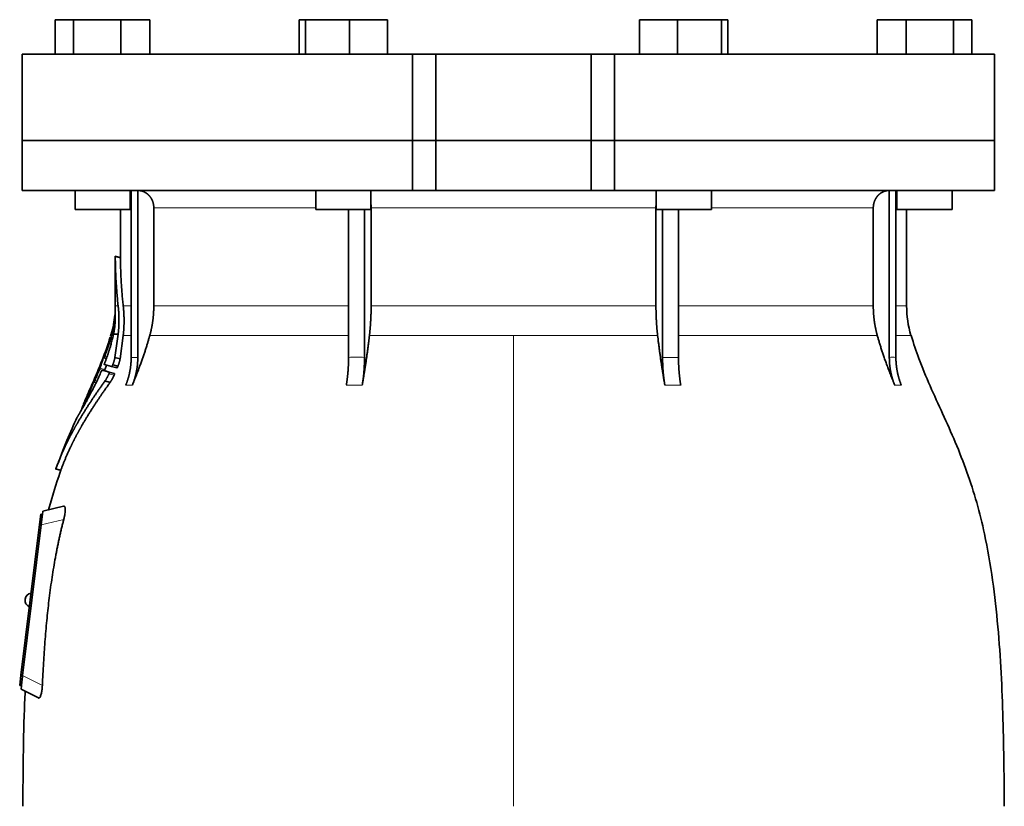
# Model space of a CAD drawing. Header units: millimetres. Extents: x 426 to 1318, y -2223 to 1749.
# Tile 27 of 31: x 433 to 719, y 1013 to 1241. Entities that reach past the tile are written whole.
import ezdxf

# ---------------------------------------------------------------- set-up
doc = ezdxf.new("R2010")
doc.units = ezdxf.units.MM
doc.layers.add('VSI344-454_FLANG', color=7, linetype='Continuous')
doc.layers.add('VSI344-454_TESTA', color=7, linetype='Continuous')

# ---------------------------------------------------------------- blocks, each defined once
blk = doc.blocks.new('SE')
at = {"layer": 'VSI344-454_FLANG', "color": 7, "linetype": 'Continuous', "lineweight": 35}
for p, q in [((443.31, 1240.67), (443.31, 1230.67)), ((443.31, 1240.67), (448.62, 1240.67)), ((448.62, 1240.67), (448.62, 1230.67)), ((448.62, 1240.67), (462.35, 1240.67)), ((462.35, 1240.67), (462.35, 1230.67)), ((462.35, 1240.67), (470.79, 1240.67)), ((470.79, 1240.67), (470.79, 1230.67)), ((514.06, 1240.67), (514.06, 1230.67)), ((514.06, 1240.67), (515.87, 1240.67)), ((515.87, 1240.67), (515.87, 1230.67)), ((515.87, 1240.67), (528.67, 1240.67)), ((528.67, 1240.67), (528.67, 1230.67)), ((528.67, 1240.67), (539.67, 1240.67)), ((539.67, 1240.67), (539.67, 1230.67)), ((612.8, 1240.67), (612.8, 1230.67)), ((612.8, 1240.67), (623.79, 1240.67)), ((623.79, 1240.67), (623.79, 1230.67)), ((623.79, 1240.67), (636.59, 1240.67)), ((636.59, 1240.67), (636.59, 1230.67)), ((636.59, 1240.67), (638.4, 1240.67)), ((638.4, 1240.67), (638.4, 1230.67)), ((681.67, 1240.67), (681.67, 1230.67)), ((681.67, 1240.67), (690.11, 1240.67)), ((690.11, 1240.67), (690.11, 1230.67)), ((690.11, 1240.67), (703.85, 1240.67)), ((703.85, 1240.67), (703.85, 1230.67)), ((703.85, 1240.67), (709.15, 1240.67)), ((709.15, 1240.67), (709.15, 1230.67)), ((546.9, 1230.67), (433.73, 1230.67)), ((433.73, 1230.67), (433.73, 1205.67)), ((546.9, 1230.67), (553.73, 1230.67)), ((546.9, 1230.67), (546.9, 1205.67)), ((553.73, 1230.67), (598.73, 1230.67)), ((553.73, 1205.67), (553.73, 1230.67)), ((598.73, 1230.67), (605.56, 1230.67)), ((598.73, 1205.67), (598.73, 1230.67)), ((715.68, 1230.67), (605.56, 1230.67)), ((605.56, 1230.67), (605.56, 1205.67)), ((715.68, 1230.67), (715.68, 1205.67)), ((433.73, 1205.67), (546.9, 1205.67)), ((546.9, 1205.67), (553.73, 1205.67)), ((553.73, 1205.67), (598.73, 1205.67)), ((598.73, 1205.67), (605.56, 1205.67)), ((715.68, 1205.67), (605.56, 1205.67))]:
    blk.add_line(p, q, dxfattribs=at)
at = {"layer": 'VSI344-454_TESTA', "color": 7, "linetype": 'Continuous', "lineweight": 35}
for p, q in [((546.9, 1205.67), (433.73, 1205.67)), ((433.73, 1205.67), (433.73, 1191.17)), ((553.73, 1205.67), (546.9, 1205.67)), ((546.9, 1191.17), (546.9, 1205.67)), ((553.73, 1205.67), (598.73, 1205.67)), ((553.73, 1205.67), (553.73, 1191.17)), ((605.56, 1205.67), (598.73, 1205.67)), ((598.73, 1205.67), (598.73, 1191.17)), ((715.68, 1205.67), (605.56, 1205.67)), ((605.56, 1205.67), (605.56, 1191.17)), ((715.68, 1191.17), (715.68, 1205.67)), ((433.73, 1191.17), (546.9, 1191.17)), ((449.05, 1191.17), (449.05, 1185.67)), ((465.05, 1185.67), (465.05, 1191.17)), ((465.33, 1191.17), (465.33, 1142.82)), ((467.25, 1191.17), (467.25, 1142.82)), ((518.86, 1191.17), (518.86, 1185.67)), ((534.86, 1185.67), (534.86, 1191.17)), ((546.9, 1191.17), (553.73, 1191.17)), ((553.73, 1191.17), (598.73, 1191.17)), ((605.56, 1191.17), (598.73, 1191.17)), ((715.68, 1191.17), (605.56, 1191.17)), ((617.6, 1191.17), (617.6, 1185.67)), ((633.6, 1185.67), (633.6, 1191.17)), ((685.22, 1191.17), (685.22, 1142.82)), ((687.12, 1191.17), (687.13, 1142.82)), ((687.41, 1191.17), (687.41, 1185.67)), ((703.41, 1185.67), (703.41, 1191.17)), ((449.05, 1185.67), (465.05, 1185.67)), ((462.23, 1185.67), (462.23, 1171.69)), ((471.89, 1186.17), (471.89, 1157.74)), ((518.86, 1185.67), (534.86, 1185.67)), ((528.38, 1185.67), (528.38, 1142.82)), ((533, 1185.67), (533, 1142.82)), ((534.93, 1186.17), (534.93, 1157.74)), ((617.54, 1186.17), (617.54, 1157.74)), ((617.6, 1185.67), (633.6, 1185.67)), ((619.46, 1185.67), (619.46, 1142.82)), ((624.08, 1185.67), (624.08, 1142.82)), ((680.57, 1186.17), (680.57, 1157.74)), ((687.41, 1185.67), (703.41, 1185.67)), ((690.23, 1157.74), (690.23, 1185.67)), ((462.26, 1171.71), (460.71, 1172.13)), ((460.73, 1172.14), (460.73, 1157.74)), ((459.53, 1149.61), (459.31, 1148.95)), ((460.21, 1149.56), (461.56, 1149.56)), ((461.56, 1149.56), (460.63, 1142.8)), ((462.13, 1142.4), (463.03, 1149.12)), ((457.42, 1142.67), (458.14, 1142.47)), ((462.13, 1142.4), (460.63, 1142.8)), ((459.66, 1140.15), (457.55, 1140.71)), ((459.66, 1140.15), (461.16, 1139.74)), ((459.98, 1140.63), (461.48, 1140.23)), ((456.89, 1139.12), (458.36, 1138.72)), ((458.98, 1138.55), (460.48, 1138.15)), ((454.09, 1135.26), (453.95, 1134.93)), ((454.53, 1135.67), (455.16, 1135.5)), ((459.25, 1135.57), (457.74, 1135.97)), ((452.62, 1131.85), (451.92, 1130.27)), ((443.4, 1110.47), (445, 1110.04)), ((445.75, 1099.68), (439.71, 1098.28)), ((438.73, 1094.37), (439.09, 1097.34)), ((439.09, 1097.34), (439.59, 1097.28)), ((439.56, 1097.02), (439.59, 1097.28)), ((439.59, 1097.28), (439.71, 1098.28)), ((433.37, 1050.69), (438.73, 1094.37)), ((439.23, 1094.31), (433.86, 1050.65)), ((434.57, 1072.78), (434.55, 1072.65)), ((433, 1047.72), (433.37, 1050.69)), ((433.5, 1047.65), (433, 1047.72)), ((433.38, 1046.67), (433.5, 1047.66)), ((433.38, 1046.67), (438.41, 1044.11)), ((433.5, 1047.66), (433.53, 1047.94))]:
    blk.add_line(p, q, dxfattribs=at)
at = {"layer": 'VSI344-454_TESTA', "color": 4, "linetype": 'Continuous', "lineweight": 9}
for p, q in [((465.05, 1186.17), (465.19, 1186.17)), ((518.86, 1186.17), (471.89, 1186.17)), ((617.54, 1186.17), (534.93, 1186.17)), ((680.57, 1186.17), (633.6, 1186.17)), ((687.19, 1186.17), (687.41, 1186.17)), ((460.73, 1171.97), (462.23, 1171.56)), ((460.73, 1157.74), (461.56, 1157.74)), ((465.19, 1157.74), (463.03, 1157.74)), ((528.34, 1157.74), (471.89, 1157.74)), ((617.54, 1157.74), (534.93, 1157.74)), ((680.57, 1157.74), (624.08, 1157.74)), ((687.19, 1157.74), (690.23, 1157.74)), ((459.53, 1149.56), (459.72, 1149.56)), ((463.03, 1149.12), (465.25, 1149.12)), ((470.72, 1149.12), (528.38, 1149.12)), ((534.44, 1149.12), (576.23, 1149.12)), ((576.23, 1149.12), (576.23, 1012.71)), ((576.23, 1149.12), (618.02, 1149.12)), ((624.11, 1149.12), (681.74, 1149.12)), ((691.49, 1149.12), (687.16, 1149.12)), ((459.18, 1147.42), (459.66, 1147.29)), ((459.28, 1147.76), (459.75, 1147.64)), ((458.09, 1142.35), (457.23, 1142.58)), ((457.5, 1142.9), (457.36, 1142.94)), ((457.65, 1143.12), (458.31, 1142.95)), ((457.91, 1144.24), (457.86, 1144.26)), ((465.33, 1142.82), (467.25, 1142.82)), ((619.46, 1142.82), (624.08, 1142.82)), ((456.27, 1139.68), (457.74, 1139.29)), ((455.11, 1137.26), (455.06, 1137.27)), ((456.14, 1139.32), (457.61, 1138.93)), ((458.87, 1138.01), (460.37, 1137.61)), ((455.13, 1135.42), (454.36, 1135.63)), ((454.63, 1135.94), (454.5, 1135.98)), ((454.78, 1136.12), (455.38, 1135.96)), ((463.77, 1134.76), (465.68, 1134.76)), ((527.73, 1134.76), (532.35, 1134.76)), ((620.11, 1134.76), (624.73, 1134.76)), ((686.78, 1134.76), (688.69, 1134.76)), ((453.1, 1132.35), (453.5, 1132.24)), ((453.24, 1132.69), (453.68, 1132.57)), ((451.76, 1129.89), (451.82, 1129.87)), ((443.51, 1110.6), (444.96, 1110.21)), ((439.22, 1094.3), (438.73, 1094.37)), ((445.77, 1095.82), (439.23, 1094.31)), ((433.37, 1050.69), (433.86, 1050.63)), ((433.86, 1050.65), (439.58, 1047.74))]:
    blk.add_line(p, q, dxfattribs=at)
at = {"layer": 'VSI344-454_TESTA', "color": 7, "linetype": 'Continuous', "lineweight": 35}
for centre, radius, start, end in [((432.23, 1157.74), 28.5, 355.6571, 0), ((720.23, 1157.74), 30, 180, 196.6836), ((432.23, 1157.74), 28.5, 343.3164, 354.6739), ((436.55, 1072.53), 2, 97.4775, 173), ((436.54, 1072.41), 2, 173, 248.5225)]:
    blk.add_arc(centre, radius, start, end, dxfattribs=at)
for points, degree, knots in [([(471.89, 1186.17), (471.89, 1187.14), (471.56, 1188.04), (471.39, 1188.48), (471.15, 1188.89), (470.91, 1189.28), (470.61, 1189.62), (470.27, 1190.01), (469.86, 1190.31), (469.54, 1190.54), (469.19, 1190.72), (468.76, 1190.93), (468.29, 1191.05), (467.79, 1191.17), (467.26, 1191.17)], 2, [0, 0, 0, 0.25, 0.25, 0.375, 0.375, 0.5, 0.5, 0.642857, 0.642857, 0.75, 0.75, 0.875, 0.875, 1, 1, 1]), ([(685.21, 1191.17), (684.67, 1191.17), (684.17, 1191.05), (683.7, 1190.93), (683.27, 1190.72), (682.73, 1190.45), (682.27, 1190.05), (682.05, 1189.85), (681.85, 1189.62), (681.55, 1189.29), (681.31, 1188.89), (681.07, 1188.48), (680.91, 1188.04), (680.57, 1187.14), (680.57, 1186.17)], 2, [0, 0, 0, 0.125, 0.125, 0.25, 0.25, 0.416667, 0.416667, 0.5, 0.5, 0.625, 0.625, 0.75, 0.75, 1, 1, 1]), ([(460.73, 1171.97), (460.73, 1171.98), (460.73, 1172.01), (460.73, 1172.05), (460.73, 1172.08), (460.73, 1172.1), (460.73, 1172.12), (460.73, 1172.12), (460.73, 1172.11), (460.73, 1172.1)], 3, [0, 0, 0, 0, 0.0869281, 0.1705674, 0.2524773, 0.3343163, 0.417747, 0.5043405, 0.700726, 0.700726, 0.700726, 0.700726]), ([(462.23, 1171.72), (462.23, 1171.72), (462.23, 1171.72), (462.23, 1171.71), (462.23, 1171.68), (462.23, 1171.63), (462.23, 1171.59), (462.23, 1171.56)], 3, [0.4993634, 0.4993634, 0.4993634, 0.4993634, 0.5012743, 0.6248953, 0.748744, 0.8742682, 1, 1, 1, 1]), ([(461.56, 1157.74), (461.8, 1155.65), (461.8, 1153.58), (461.79, 1152.48), (461.73, 1151.4), (461.67, 1150.47), (461.56, 1149.56)], 2, [0, 0, 0, 0.5, 0.5, 0.75, 0.75, 1, 1, 1]), ([(463.03, 1149.12), (463.27, 1151.19), (463.27, 1153.35), (463.27, 1155.53), (463.03, 1157.74)], 2, [0, 0, 0, 0.5, 0.5, 1, 1, 1]), ([(470.72, 1149.12), (471.3, 1151.22), (471.6, 1153.39), (471.89, 1155.55), (471.89, 1157.74)], 2, [0, 0, 0, 0.5, 0.5, 1, 1, 1]), ([(534.44, 1149.12), (534.68, 1151.22), (534.8, 1153.39), (534.93, 1155.55), (534.93, 1157.74)], 2, [0, 0, 0, 0.5, 0.5, 1, 1, 1]), ([(617.54, 1157.74), (617.54, 1155.55), (617.66, 1153.39), (617.78, 1151.22), (618.02, 1149.12)], 2, [0, 0, 0, 0.5, 0.5, 1, 1, 1]), ([(680.57, 1157.74), (680.57, 1155.55), (680.86, 1153.39), (681.16, 1151.22), (681.74, 1149.12)], 2, [0, 0, 0, 0.5, 0.5, 1, 1, 1]), ([(460.6, 1154.94), (460.6, 1154.96), (460.6, 1154.99), (460.61, 1155.02), (460.61, 1155.06), (460.61, 1155.08), (460.61, 1155.09), (460.61, 1155.09)], 3, [0, 0, 0, 0, 0.168351, 0.334942, 0.502689, 0.751512, 1, 1, 1, 1]), ([(460.68, 1153.07), (460.68, 1153.14), (460.69, 1153.26), (460.7, 1153.44), (460.71, 1153.59), (460.71, 1153.73), (460.71, 1153.86), (460.72, 1153.97), (460.72, 1154.07), (460.72, 1154.16), (460.72, 1154.24), (460.72, 1154.31), (460.72, 1154.37), (460.72, 1154.42), (460.71, 1154.46), (460.71, 1154.64), (460.7, 1154.92), (460.69, 1155.22), (460.67, 1155.48), (460.66, 1155.61), (460.65, 1155.64), (460.65, 1155.64)], 3, [0, 0, 0, 0, 0.0234084, 0.0454948, 0.0662673, 0.0857304, 0.103886, 0.1207337, 0.1362719, 0.1504979, 0.1634084, 0.1749999, 0.1852687, 0.1942113, 0.2018244, 0.2081053, 0.2931063, 0.3735012, 0.4491424, 0.5812047, 0.6494993, 0.6494993, 0.6494993, 0.6494993]), ([(460.21, 1149.56), (460.23, 1149.66), (460.27, 1149.86), (460.33, 1150.16), (460.38, 1150.47), (460.43, 1150.78), (460.48, 1151.09), (460.53, 1151.43), (460.57, 1151.8), (460.62, 1152.22), (460.65, 1152.65), (460.67, 1152.93), (460.68, 1153.07)], 3, [0, 0, 0, 0, 0.075287, 0.152725, 0.232371, 0.314287, 0.398538, 0.485197, 0.598878, 0.722311, 0.855869, 1, 1, 1, 1]), ([(457.65, 1141.14), (457.7, 1141.27), (457.8, 1141.53), (457.94, 1141.92), (458.09, 1142.3), (458.22, 1142.68), (458.36, 1143.07), (458.49, 1143.44), (458.62, 1143.82), (458.74, 1144.2), (458.86, 1144.57), (458.98, 1144.94), (459.09, 1145.3), (459.23, 1145.77), (459.4, 1146.33), (459.58, 1146.98), (459.75, 1147.63), (459.92, 1148.28), (460.07, 1148.93), (460.16, 1149.34), (460.21, 1149.56)], 3, [0, 0, 0, 0, 0.0436, 0.087048, 0.130354, 0.173526, 0.216573, 0.259505, 0.302334, 0.345068, 0.38772, 0.4303, 0.472822, 0.515297, 0.592533, 0.671051, 0.750942, 0.832313, 0.915286, 1, 1, 1, 1]), ([(470.72, 1149.12), (470.64, 1148.83), (470.47, 1148.23), (470.2, 1147.3), (469.91, 1146.35), (469.59, 1145.35), (469.26, 1144.32), (468.9, 1143.26), (468.51, 1142.15), (468.1, 1141.02), (467.67, 1139.84), (467.21, 1138.62), (466.72, 1137.37), (466.21, 1136.08), (465.86, 1135.21), (465.68, 1134.76)], 3, [0, 0, 0, 0, 0.060225, 0.123109, 0.188682, 0.256971, 0.328011, 0.401835, 0.478482, 0.557991, 0.640405, 0.725766, 0.814121, 0.905516, 1, 1, 1, 1]), ([(534.44, 1149.12), (534.41, 1148.83), (534.34, 1148.23), (534.23, 1147.3), (534.1, 1146.35), (533.97, 1145.35), (533.83, 1144.32), (533.69, 1143.26), (533.53, 1142.15), (533.36, 1141.02), (533.18, 1139.84), (532.99, 1138.62), (532.79, 1137.37), (532.57, 1136.08), (532.43, 1135.21), (532.35, 1134.76)], 3, [0, 0, 0, 0, 0.06022, 0.1231, 0.188669, 0.256956, 0.327994, 0.401817, 0.478464, 0.557974, 0.640389, 0.725753, 0.814111, 0.905511, 1, 1, 1, 1]), ([(620.11, 1134.76), (620.03, 1135.24), (619.87, 1136.18), (619.64, 1137.58), (619.43, 1138.93), (619.22, 1140.23), (619.03, 1141.49), (618.86, 1142.71), (618.69, 1143.88), (618.53, 1145.01), (618.39, 1146.1), (618.26, 1147.15), (618.13, 1148.15), (618.06, 1148.8), (618.02, 1149.12)], 3, [0, 0, 0, 0, 0.102224, 0.200826, 0.295868, 0.387409, 0.475507, 0.560216, 0.641588, 0.719673, 0.794516, 0.86616, 0.934643, 1, 1, 1, 1]), ([(686.78, 1134.76), (686.59, 1135.24), (686.21, 1136.18), (685.66, 1137.58), (685.14, 1138.93), (684.65, 1140.23), (684.19, 1141.49), (683.75, 1142.71), (683.35, 1143.88), (682.98, 1145.01), (682.63, 1146.1), (682.31, 1147.15), (682.01, 1148.15), (681.83, 1148.8), (681.74, 1149.12)], 3, [0, 0, 0, 0, 0.102224, 0.200826, 0.295868, 0.387409, 0.475507, 0.560216, 0.641588, 0.719673, 0.794516, 0.86616, 0.934643, 1, 1, 1, 1]), ([(718.57, 1012.71), (718.54, 1017.09), (718.46, 1024.91), (718.22, 1038.05), (717.71, 1051.35), (716.79, 1064.8), (715.3, 1078.28), (713.24, 1090.29), (710.69, 1100.76), (707.82, 1109.6), (704.44, 1118.18), (700.72, 1126.45), (697.05, 1134.43), (693.77, 1142.1), (692.31, 1146.72), (691.53, 1149.18)], 3, [0, 0, 0, 0, 0.084988, 0.1795, 0.274612, 0.370212, 0.466379, 0.563594, 0.629668, 0.695881, 0.761625, 0.826091, 0.888934, 0.950027, 1, 1, 1, 1]), ([(459.18, 1147.42), (459.19, 1147.44), (459.2, 1147.48), (459.22, 1147.55), (459.24, 1147.61), (459.26, 1147.69), (459.27, 1147.74), (459.28, 1147.76)], 3, [0, 0, 0, 0, 0.167837, 0.334108, 0.5018, 0.750897, 1, 1, 1, 1]), ([(457.23, 1142.58), (457.24, 1142.6), (457.25, 1142.63), (457.27, 1142.68), (457.29, 1142.75), (457.33, 1142.83), (457.35, 1142.9), (457.36, 1142.94)], 3, [0, 0, 0, 0, 0.164207, 0.326866, 0.491238, 0.745542, 1, 1, 1, 1]), ([(457.46, 1142.78), (457.46, 1142.77), (457.45, 1142.74), (457.44, 1142.71), (457.44, 1142.68), (457.44, 1142.66), (457.44, 1142.66), (457.47, 1142.7), (457.5, 1142.77), (457.55, 1142.87), (457.6, 1142.99), (457.63, 1143.08), (457.65, 1143.12)], 3, [0, 0, 0, 0, 0.063279, 0.124964, 0.186389, 0.248902, 0.37582, 0.50344, 0.627237, 0.751955, 0.876448, 1, 1, 1, 1]), ([(457.86, 1144.26), (457.87, 1144.28), (457.88, 1144.32), (457.91, 1144.39), (457.93, 1144.45), (457.96, 1144.53), (458, 1144.62), (458.03, 1144.69), (458.05, 1144.73), (458.05, 1144.72), (458.04, 1144.69), (458.03, 1144.63), (458.02, 1144.6)], 3, [0, 0, 0, 0, 0.062966, 0.124796, 0.186784, 0.250209, 0.375117, 0.49931, 0.626183, 0.752696, 0.875851, 1, 1, 1, 1]), ([(460.63, 1142.8), (460.62, 1142.75), (460.61, 1142.66), (460.57, 1142.5), (460.53, 1142.34), (460.49, 1142.17), (460.44, 1141.99), (460.39, 1141.81), (460.33, 1141.63), (460.27, 1141.44), (460.21, 1141.24), (460.14, 1141.04), (460.06, 1140.84), (460.01, 1140.7), (459.98, 1140.63)], 3, [0, 0, 0, 0, 0.077144, 0.155351, 0.234641, 0.315035, 0.39655, 0.479206, 0.563019, 0.648006, 0.734183, 0.821564, 0.910165, 1, 1, 1, 1]), ([(461.48, 1140.23), (461.51, 1140.29), (461.56, 1140.42), (461.62, 1140.61), (461.69, 1140.79), (461.75, 1140.98), (461.81, 1141.15), (461.86, 1141.33), (461.91, 1141.5), (461.96, 1141.66), (462, 1141.82), (462.04, 1141.97), (462.07, 1142.12), (462.11, 1142.27), (462.12, 1142.36), (462.13, 1142.4)], 3, [0, 0, 0, 0, 0.082904, 0.164766, 0.245597, 0.325409, 0.404213, 0.482023, 0.558851, 0.634711, 0.709616, 0.783583, 0.856625, 0.928759, 1, 1, 1, 1]), ([(463.77, 1134.76), (464.54, 1136.67), (464.94, 1138.71), (465.33, 1140.74), (465.33, 1142.82)], 2, [0, 0, 0, 0.500132, 0.500132, 1, 1, 1]), ([(467.25, 1142.82), (467.25, 1140.74), (466.85, 1138.71), (466.46, 1136.67), (465.68, 1134.76)], 2, [0, 0, 0, 0.499849, 0.499849, 1, 1, 1]), ([(527.73, 1134.76), (528.05, 1136.67), (528.22, 1138.71), (528.38, 1140.74), (528.38, 1142.82)], 2, [0, 0, 0, 0.500133, 0.500133, 1, 1, 1]), ([(533, 1142.82), (533, 1140.74), (532.84, 1138.71), (532.67, 1136.67), (532.35, 1134.76)], 2, [0, 0, 0, 0.499868, 0.499868, 1, 1, 1]), ([(620.11, 1134.76), (619.79, 1136.66), (619.62, 1138.7), (619.46, 1140.74), (619.46, 1142.82)], 2, [0, 0, 0, 0.5, 0.5, 1, 1, 1]), ([(624.08, 1142.82), (624.08, 1140.74), (624.24, 1138.7), (624.41, 1136.66), (624.73, 1134.76)], 2, [0, 0, 0, 0.5, 0.5, 1, 1, 1]), ([(686.78, 1134.76), (686.01, 1136.67), (685.61, 1138.71), (685.22, 1140.74), (685.22, 1142.82)], 2, [0, 0, 0, 0.500132, 0.500132, 1, 1, 1]), ([(687.13, 1142.82), (687.13, 1140.74), (687.52, 1138.71), (687.92, 1136.67), (688.69, 1134.76)], 2, [0, 0, 0, 0.499868, 0.499868, 1, 1, 1]), ([(456.14, 1139.32), (456.15, 1139.35), (456.17, 1139.39), (456.19, 1139.46), (456.22, 1139.53), (456.25, 1139.61), (456.27, 1139.65), (456.27, 1139.68)], 3, [0, 0, 0, 0, 0.168526, 0.335046, 0.503023, 0.75174, 1, 1, 1, 1]), ([(457.65, 1141.14), (457.64, 1141.12), (457.63, 1141.07), (457.6, 1141.01), (457.58, 1140.95), (457.56, 1140.89), (457.54, 1140.81), (457.53, 1140.73), (457.54, 1140.72), (457.55, 1140.71)], 3, [0, 0, 0, 0, 0.102907, 0.202298, 0.30042, 0.399604, 0.502115, 0.750474, 1, 1, 1, 1]), ([(457.74, 1139.29), (457.84, 1139.61), (457.98, 1140.03), (458.12, 1140.45), (458.15, 1140.55)], 3, [0, 0, 0, 0, 0.3333333, 0.4372298, 0.4372298, 0.4372298, 0.4372298]), ([(459.66, 1140.15), (459.66, 1140.15), (459.67, 1140.15), (459.69, 1140.15), (459.71, 1140.17), (459.74, 1140.2), (459.77, 1140.24), (459.81, 1140.29), (459.86, 1140.38), (459.93, 1140.5), (459.96, 1140.59), (459.98, 1140.63)], 3, [0, 0, 0, 0, 0.086868, 0.170562, 0.252673, 0.334884, 0.418871, 0.50621, 0.674735, 0.834793, 1, 1, 1, 1]), ([(461.48, 1140.23), (461.47, 1140.21), (461.46, 1140.16), (461.43, 1140.1), (461.39, 1140.03), (461.35, 1139.95), (461.3, 1139.87), (461.26, 1139.81), (461.22, 1139.77), (461.18, 1139.74), (461.16, 1139.74), (461.16, 1139.74)], 3, [0, 0, 0, 0, 0.081418, 0.162667, 0.245387, 0.369019, 0.494297, 0.620472, 0.74628, 0.873568, 1, 1, 1, 1]), ([(451.15, 1127.97), (451.27, 1128.16), (451.5, 1128.57), (451.89, 1129.27), (452.34, 1130.08), (452.93, 1131.15), (453.65, 1132.51), (454.43, 1134.01), (455.19, 1135.55), (455.92, 1137.07), (456.42, 1138.19), (456.65, 1138.72)], 3, [0, 0, 0, 0, 0.076554, 0.158421, 0.245571, 0.341174, 0.489368, 0.630596, 0.738412, 0.875199, 1, 1, 1, 1]), ([(455.06, 1137.27), (455.07, 1137.29), (455.09, 1137.34), (455.12, 1137.4), (455.15, 1137.46), (455.18, 1137.54), (455.22, 1137.63), (455.26, 1137.7), (455.28, 1137.73), (455.28, 1137.73), (455.27, 1137.69), (455.25, 1137.64), (455.24, 1137.61)], 3, [0, 0, 0, 0, 0.06381, 0.126263, 0.188678, 0.252375, 0.378548, 0.504124, 0.629235, 0.754264, 0.876896, 1, 1, 1, 1]), ([(456.89, 1139.12), (456.89, 1139.12), (456.88, 1139.12), (456.87, 1139.11), (456.85, 1139.09), (456.83, 1139.06), (456.8, 1139.01), (456.77, 1138.95), (456.73, 1138.88), (456.69, 1138.81), (456.67, 1138.75), (456.65, 1138.72)], 3, [0, 0, 0, 0, 0.082967, 0.165673, 0.249342, 0.373952, 0.499349, 0.624786, 0.749741, 0.875167, 1, 1, 1, 1]), ([(457.74, 1139.29), (457.73, 1139.27), (457.72, 1139.24), (457.7, 1139.19), (457.68, 1139.12), (457.65, 1139.03), (457.62, 1138.96), (457.61, 1138.93)], 3, [0, 0, 0, 0, 0.163722, 0.326003, 0.490132, 0.74473, 1, 1, 1, 1]), ([(458.87, 1138.01), (458.83, 1137.94), (458.77, 1137.79), (458.66, 1137.57), (458.55, 1137.35), (458.43, 1137.13), (458.31, 1136.9), (458.18, 1136.67), (458.04, 1136.43), (457.89, 1136.19), (457.79, 1136.05), (457.74, 1135.97)], 3, [0, 0, 0, 0, 0.094258, 0.191243, 0.290639, 0.392138, 0.495456, 0.611681, 0.734498, 0.863817, 1, 1, 1, 1]), ([(458.87, 1138.01), (458.88, 1138.03), (458.9, 1138.07), (458.92, 1138.14), (458.95, 1138.21), (458.97, 1138.29), (458.99, 1138.38), (459.01, 1138.45), (459.01, 1138.5), (459, 1138.54), (458.98, 1138.54), (458.98, 1138.55)], 3, [0, 0, 0, 0, 0.08401, 0.16737, 0.251806, 0.374676, 0.49698, 0.619813, 0.743838, 0.872043, 1, 1, 1, 1]), ([(459.25, 1135.57), (459.27, 1135.6), (459.31, 1135.67), (459.38, 1135.77), (459.45, 1135.87), (459.51, 1135.98), (459.58, 1136.09), (459.64, 1136.19), (459.71, 1136.3), (459.77, 1136.41), (459.87, 1136.6), (460.02, 1136.88), (460.2, 1137.24), (460.31, 1137.49), (460.37, 1137.61)], 3, [0, 0, 0, 0, 0.061739, 0.122065, 0.181064, 0.238788, 0.295265, 0.350503, 0.404493, 0.457217, 0.508649, 0.678163, 0.842407, 1, 1, 1, 1]), ([(460.48, 1138.15), (460.48, 1138.14), (460.49, 1138.14), (460.5, 1138.12), (460.51, 1138.09), (460.51, 1138.04), (460.5, 1137.97), (460.48, 1137.89), (460.45, 1137.8), (460.41, 1137.7), (460.38, 1137.64), (460.37, 1137.61)], 3, [0, 0, 0, 0, 0.085449, 0.170198, 0.255947, 0.379765, 0.502454, 0.624681, 0.747679, 0.874067, 1, 1, 1, 1]), ([(457.74, 1135.97), (455.46, 1132.8), (453.59, 1129.97), (451.47, 1126.76), (449.75, 1123.78), (448.81, 1122.16), (447.98, 1120.58), (447.1, 1118.92), (446.32, 1117.27), (444.74, 1113.94), (443.51, 1110.6)], 2, [0, 0, 0, 0.25, 0.25, 0.5, 0.5, 0.625, 0.625, 0.75, 0.75, 1, 1, 1]), ([(444.96, 1110.21), (446.19, 1113.54), (447.77, 1116.86), (448.56, 1118.51), (449.43, 1120.16), (450.26, 1121.71), (451.18, 1123.3), (452.91, 1126.29), (455.04, 1129.51), (456.93, 1132.37), (459.25, 1135.57)], 2, [0, 0, 0, 0.25, 0.25, 0.375, 0.375, 0.5, 0.5, 0.75, 0.75, 1, 1, 1]), ([(454.36, 1135.63), (454.36, 1135.64), (454.37, 1135.67), (454.4, 1135.73), (454.42, 1135.79), (454.46, 1135.88), (454.49, 1135.94), (454.5, 1135.98)], 3, [0, 0, 0, 0, 0.16391, 0.326464, 0.490836, 0.745226, 1, 1, 1, 1]), ([(454.58, 1135.79), (454.57, 1135.76), (454.55, 1135.71), (454.54, 1135.66), (454.56, 1135.68), (454.64, 1135.83), (454.72, 1135.99), (454.76, 1136.08), (454.78, 1136.12)], 3, [0, 0, 0, 0, 0.123664, 0.246411, 0.497463, 0.746927, 0.873761, 1, 1, 1, 1]), ([(453.1, 1132.35), (453.11, 1132.37), (453.12, 1132.41), (453.15, 1132.47), (453.18, 1132.55), (453.21, 1132.62), (453.23, 1132.67), (453.24, 1132.69)], 3, [0, 0, 0, 0, 0.168888, 0.335732, 0.503899, 0.752326, 1, 1, 1, 1]), ([(451.15, 1127.97), (451.15, 1127.95), (451.13, 1127.93), (451.11, 1127.9), (451.09, 1127.87), (451.09, 1127.88), (451.1, 1127.92), (451.12, 1128), (451.16, 1128.1), (451.2, 1128.2), (451.24, 1128.28), (451.26, 1128.33), (451.27, 1128.35)], 3, [0, 0, 0, 0, 0.063173, 0.126669, 0.25139, 0.374624, 0.497229, 0.620048, 0.744161, 0.870712, 0.935536, 1, 1, 1, 1]), ([(451.76, 1129.89), (451.76, 1129.9), (451.77, 1129.92), (451.79, 1129.96), (451.81, 1130), (451.83, 1130.07), (451.87, 1130.16), (451.91, 1130.23), (451.92, 1130.27)], 3, [0, 0, 0, 0, 0.125105, 0.248501, 0.372119, 0.497878, 0.748605, 1, 1, 1, 1]), ([(449.59, 1125.31), (449.59, 1125.31), (449.59, 1125.32), (449.6, 1125.33), (449.62, 1125.35), (449.64, 1125.38), (449.67, 1125.43), (449.7, 1125.48), (449.74, 1125.54), (449.78, 1125.61), (449.83, 1125.7), (449.9, 1125.8), (449.98, 1125.94), (450.09, 1126.12), (450.21, 1126.33), (450.35, 1126.56), (450.5, 1126.82), (450.61, 1127.01), (450.67, 1127.11)], 3, [0, 0, 0, 0, 0.054166, 0.108282, 0.162323, 0.21627, 0.270104, 0.323807, 0.377367, 0.430771, 0.48401, 0.53708, 0.613609, 0.690347, 0.767307, 0.844527, 0.922063, 1, 1, 1, 1]), ([(450.64, 1127.1), (450.61, 1127.04), (450.55, 1126.94), (450.46, 1126.79), (450.38, 1126.64), (450.3, 1126.51), (450.23, 1126.38), (450.16, 1126.26), (450.09, 1126.15), (450.03, 1126.05), (449.98, 1125.96), (449.92, 1125.87), (449.86, 1125.76), (449.78, 1125.63), (449.71, 1125.51), (449.66, 1125.42), (449.62, 1125.36), (449.6, 1125.32), (449.59, 1125.32), (449.59, 1125.31)], 3, [0, 0, 0, 0, 0.042969, 0.08578, 0.128454, 0.171009, 0.21346, 0.255821, 0.298104, 0.340321, 0.382478, 0.424584, 0.466644, 0.554492, 0.642779, 0.731504, 0.820647, 0.910165, 1, 1, 1, 1]), ([(450.64, 1127.1), (450.65, 1127.11), (450.66, 1127.13), (450.68, 1127.17), (450.7, 1127.21), (450.73, 1127.28), (450.78, 1127.37), (450.83, 1127.48), (450.88, 1127.6), (450.93, 1127.71), (450.97, 1127.8), (450.99, 1127.85), (451, 1127.88)], 3, [0, 0, 0, 0, 0.064055, 0.126997, 0.189862, 0.253688, 0.381042, 0.508557, 0.632366, 0.756188, 0.878525, 1, 1, 1, 1]), ([(451, 1127.83), (451, 1127.82), (450.99, 1127.8), (450.97, 1127.75), (450.95, 1127.71), (450.92, 1127.64), (450.89, 1127.55), (450.84, 1127.45), (450.79, 1127.35), (450.74, 1127.25), (450.7, 1127.17), (450.68, 1127.13), (450.67, 1127.11)], 3, [0, 0, 0, 0, 0.062493, 0.124501, 0.186876, 0.250458, 0.374582, 0.4995, 0.624366, 0.748976, 0.875076, 1, 1, 1, 1]), ([(443.51, 1110.6), (443.5, 1110.58), (443.49, 1110.55), (443.48, 1110.52), (443.47, 1110.49), (443.46, 1110.46), (443.45, 1110.45), (443.46, 1110.46), (443.47, 1110.49), (443.48, 1110.53), (443.5, 1110.57), (443.51, 1110.6)], 3, [0, 0, 0, 0, 0.083882, 0.167351, 0.251899, 0.376428, 0.501233, 0.625666, 0.750014, 0.87532, 1, 1, 1, 1]), ([(444.96, 1110.21), (444.96, 1110.19), (444.95, 1110.16), (444.93, 1110.13), (444.92, 1110.1), (444.91, 1110.07), (444.91, 1110.07), (444.91, 1110.07)], 3, [0, 0, 0, 0, 0.0843796, 0.168281, 0.253219, 0.3781846, 0.5009475, 0.5009475, 0.5009475, 0.5009475]), ([(445.75, 1099.68), (445.77, 1099.68), (445.81, 1099.69), (445.86, 1099.68), (445.91, 1099.67), (445.97, 1099.64), (446.03, 1099.58), (446.1, 1099.47), (446.15, 1099.32), (446.2, 1099.09), (446.23, 1098.71), (446.2, 1098.14), (446.13, 1097.57), (446.05, 1097.07), (445.97, 1096.67), (445.88, 1096.25), (445.81, 1095.96), (445.77, 1095.82)], 3, [0, 0, 0, 0, 0.03415, 0.067958, 0.101516, 0.134917, 0.197958, 0.259657, 0.318285, 0.37658, 0.490339, 0.607904, 0.728718, 0.794673, 0.861368, 0.929571, 1, 1, 1, 1]), ([(445.77, 1095.82), (445.68, 1095.45), (445.49, 1094.72), (445.21, 1093.6), (444.94, 1092.47), (444.68, 1091.32), (444.42, 1090.16), (444.17, 1088.98), (443.93, 1087.79), (443.69, 1086.58), (443.46, 1085.35), (442.96, 1082.63), (442.25, 1078.28), (441.47, 1072.41), (440.82, 1066.41), (440.4, 1061.42), (440.1, 1057.32), (439.91, 1054.21), (439.73, 1051), (439.63, 1048.83), (439.58, 1047.74)], 3, [0, 0, 0, 0, 0.02336, 0.047015, 0.070963, 0.095203, 0.119731, 0.144544, 0.169639, 0.195013, 0.220662, 0.246585, 0.366346, 0.49242, 0.612327, 0.739264, 0.80163, 0.865878, 0.932007, 1, 1, 1, 1]), ([(434.61, 1046.06), (434.54, 1044.84), (434.21, 1038.89), (434.05, 1027.14), (433.94, 1017.96), (433.89, 1012.71)], 3, [0, 0, 0, 0, 0.099906, 0.570416, 1, 1, 1, 1]), ([(439.58, 1047.74), (439.57, 1047.67), (439.57, 1047.53), (439.55, 1047.32), (439.54, 1047.11), (439.51, 1046.85), (439.48, 1046.53), (439.43, 1046.16), (439.37, 1045.82), (439.29, 1045.41), (439.16, 1044.94), (438.99, 1044.51), (438.83, 1044.26), (438.71, 1044.14), (438.61, 1044.09), (438.51, 1044.07), (438.44, 1044.09), (438.41, 1044.11)], 3, [0, 0, 0, 0, 0.033557, 0.066787, 0.099773, 0.132599, 0.195864, 0.258046, 0.318335, 0.378144, 0.495718, 0.614111, 0.73627, 0.799835, 0.864479, 0.931713, 1, 1, 1, 1])]:
    blk.add_open_spline(points, degree=degree, knots=knots, dxfattribs=at)
for points, degree in [([(534.93, 1186.17), (534.93, 1186.59), (534.9, 1187)], 2), ([(617.56, 1187), (617.54, 1186.59), (617.54, 1186.17)], 2), ([(460.73, 1171.97), (460.76, 1164.93), (461.56, 1157.74)], 2), ([(463.03, 1157.74), (462.26, 1164.73), (462.23, 1171.56)], 2), ([(460.6, 1154.94), (460.54, 1154.33), (460.41, 1153.11), (460.11, 1151.31), (459.86, 1150.14), (459.72, 1149.56)], 3), ([(454.09, 1135.26), (456.08, 1139.77), (457.86, 1144.2), (459.26, 1148.66)], 3), ([(459.72, 1149.56), (459.65, 1149.25), (459.5, 1148.65), (459.35, 1148.06), (459.28, 1147.76)], 3), ([(459.18, 1147.42), (459.02, 1146.95), (458.7, 1146), (458.19, 1144.57), (457.84, 1143.61), (457.65, 1143.12)], 3), ([(457.23, 1142.58), (457.13, 1142.26), (456.91, 1141.61), (456.59, 1140.64), (456.38, 1140), (456.27, 1139.68)], 3), ([(457.86, 1144.26), (457.78, 1144.04), (457.61, 1143.6), (457.45, 1143.16), (457.36, 1142.94)], 3), ([(457.46, 1142.78), (457.53, 1142.98), (457.65, 1143.39), (457.83, 1143.99), (457.96, 1144.4), (458.02, 1144.6)], 3), ([(455.06, 1137.27), (454.97, 1137.05), (454.78, 1136.62), (454.6, 1136.19), (454.5, 1135.98)], 3), ([(454.58, 1135.79), (454.65, 1135.99), (454.8, 1136.39), (455.02, 1137), (455.17, 1137.41), (455.24, 1137.61)], 3), ([(456.14, 1139.32), (455.99, 1138.97), (455.7, 1138.26), (455.24, 1137.2), (454.93, 1136.48), (454.78, 1136.12)], 3), ([(456.89, 1139.12), (457.06, 1139.07), (457.44, 1138.97), (458.14, 1138.78), (458.68, 1138.63), (458.98, 1138.55)], 3), ([(460.48, 1138.15), (460.18, 1138.23), (459.63, 1138.38), (458.92, 1138.57), (458.53, 1138.68), (458.36, 1138.72)], 3), ([(451, 1127.83), (451.31, 1128.64), (451.95, 1130.24), (452.93, 1132.6), (453.61, 1134.15), (453.95, 1134.93)], 3), ([(454.36, 1135.63), (454.23, 1135.3), (453.98, 1134.65), (453.61, 1133.67), (453.36, 1133.02), (453.24, 1132.69)], 3), ([(453.1, 1132.35), (452.9, 1131.91), (452.5, 1131.03), (451.89, 1129.69), (451.48, 1128.8), (451.27, 1128.35)], 3), ([(451.76, 1129.89), (451.67, 1129.66), (451.49, 1129.21), (451.24, 1128.54), (451.08, 1128.1), (451, 1127.88)], 3), ([(449.62, 1125.31), (447.76, 1121.41), (445.71, 1116.46), (443.48, 1110.48)], 3), ([(444.93, 1110.09), (444.77, 1109.84), (443.58, 1106.02), (441.34, 1098.65)], 3), ([(439.23, 1094.31), (439.42, 1095.89), (439.56, 1097.02)], 2), ([(433.53, 1047.94), (433.67, 1049.07), (433.86, 1050.65)], 2)]:
    blk.add_open_spline(points, degree=degree, dxfattribs=at)
at = {"layer": 'VSI344-454_TESTA', "color": 4, "linetype": 'Continuous', "lineweight": 9}
for points in [[(528.38, 1142.82), (528.38, 1142.82), (528.38, 1142.82), (528.38, 1142.82), (529.16, 1142.86), (530.7, 1142.89), (532.24, 1142.86), (533, 1142.82), (533, 1142.82), (533, 1142.82), (533, 1142.82)], [(685.22, 1142.82), (685.22, 1142.82), (685.22, 1142.82), (685.22, 1142.82), (685.54, 1142.86), (686.17, 1142.89), (686.81, 1142.86), (687.13, 1142.82), (687.13, 1142.82), (687.13, 1142.82), (687.13, 1142.82)]]:
    blk.add_open_spline(points, degree=3, knots=[0, 0, 0, 0, 0.000018, 0.000018, 0.000018, 0.5, 0.999982, 0.999982, 0.999982, 1, 1, 1, 1], dxfattribs=at)

msp = doc.modelspace()

# ---------------------------------------------------------------- block references
msp.add_blockref('SE', (0, 0))

doc.saveas('drawing.dxf')
